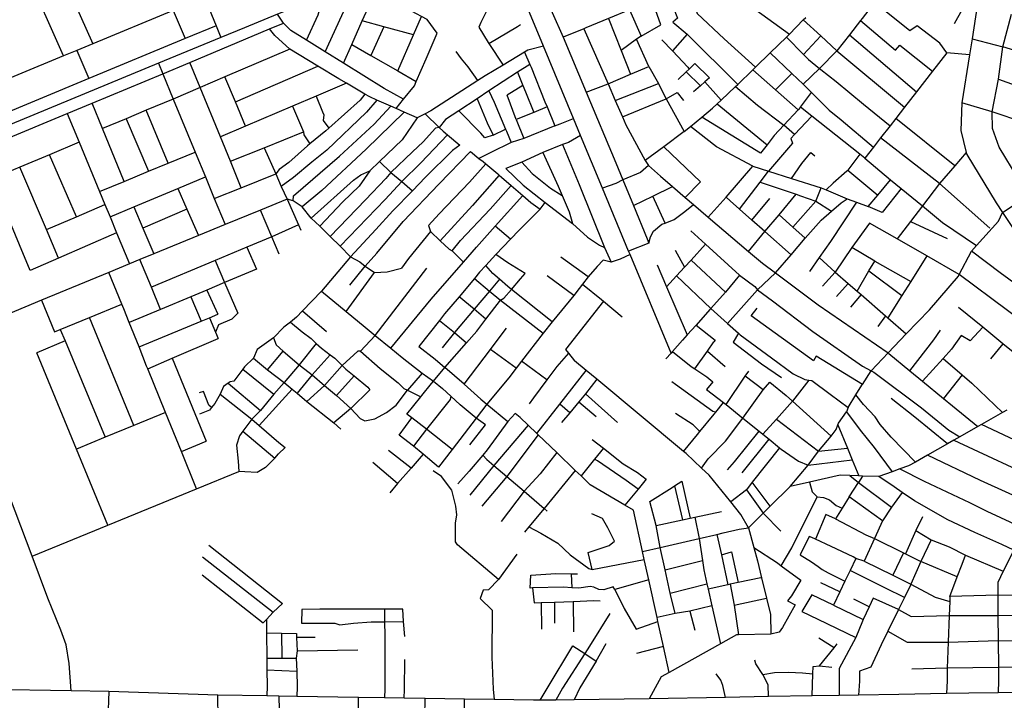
# Model space of a CAD drawing. Header units: millimetres. Extents: x 664923 to 767831, y 3118803 to 3207600.
# Tile 25 of 256: x 695525 to 697222, y 3149460 to 3150632. Entities that reach past the tile are written whole.
import ezdxf

# ---------------------------------------------------------------- set-up
doc = ezdxf.new("R2010")
doc.units = ezdxf.units.MM
doc.layers.add('roads_2', color=2, linetype='Continuous')
doc.layers.add('roads_3', color=3, linetype='Continuous')

msp = doc.modelspace()

# ---------------------------------------------------------------- linework, layer by layer
at = {"layer": 'roads_2'}
for points in [[(697469.85, 3151284.67), (697426.39, 3151265.7), (697353.15, 3151233.74), (697114.52, 3151129.63), (697072.54, 3151111.33), (696963.34, 3151062.6), (696903.88, 3151036.06), (696745.79, 3150965.51), (696629.23, 3150914.83), (696440.11, 3150832.6), (696344.16, 3150788.98), (696294.3, 3150766.31), (696233.77, 3150748.24), (696221.55, 3150744.6), (696181.43, 3150728.25), (696147.65, 3150714.48), (696081.95, 3150687.7), (696048.23, 3150673.96), (695969.37, 3150641.82), (695912.3, 3150618.57), (695871.36, 3150601.65), (695763.92, 3150557.25), (695484.8, 3150441.91)], [(696647.53, 3150057.76), (696576.75, 3150227.86), (696574.38, 3150233.55), (696529.31, 3150341.88), (696491.5, 3150432.76), (696479.4, 3150461.86), (696427.79, 3150586.7), (696375.01, 3150714.36), (696361.09, 3150748.05), (696344.16, 3150788.98)], [(697296.2, 3149474.45), (697211.37, 3149473.09), (697160.7, 3149472.27), (697122.2, 3149471.6), (697040.21, 3149470.19), (696970.87, 3149468.98), (696937.14, 3149468.4), (696890.54, 3149467.59), (696815.74, 3149466.3), (696741.2, 3149465.02), (696609.53, 3149462.74), (696480.46, 3149460.66), (696448.97, 3149460.16), (696437.16, 3149459.97), (696421.65, 3149460), (696410.33, 3149460.02), (696342.42, 3149461.14), (696291.59, 3149461.98), (696223.67, 3149463.11), (696187.55, 3149463.7), (696153.53, 3149464.26), (696108.88, 3149464.99), (696002.73, 3149466.75), (695971.32, 3149467.27), (695951.06, 3149467.61), (695866.58, 3149469), (695678.16, 3149475.22), (695613.76, 3149476.09), (695326.92, 3149480.76)]]:
    msp.add_lwpolyline(points, dxfattribs=at)
at = {"layer": 'roads_3'}
for points in [[(695720.59, 3151247.72), (695694.66, 3151193.92), (695683.12, 3151165.09), (695671.76, 3151125.98), (695669.12, 3151099.81), (695679.91, 3151073.46), (695710.97, 3150997.68), (695733.44, 3150942.84), (695748.89, 3150905.13), (695767.32, 3150860.16), (695783.37, 3150820.99), (695794.36, 3150794.16), (695805.9, 3150765.3), (695820.01, 3150730.03), (695828.43, 3150708.97), (695855.48, 3150641.33), (695863.25, 3150621.91), (695871.36, 3150601.65)], [(696694.4, 3150762.41), (696701.46, 3150745.66), (696715.99, 3150711.23), (696675.38, 3150691.2), (696662.42, 3150684.82), (696642.28, 3150676.52), (696615.17, 3150665.36), (696575.94, 3150649.19), (696539.68, 3150634.25), (696500.44, 3150618.09), (696497.39, 3150616.82), (696461.54, 3150602)], [(697246.09, 3150755.18), (697191.23, 3150767.64), (697183.09, 3150710.51), (697176.18, 3150662), (697175.25, 3150656.1), (697166.25, 3150599.3), (697161.88, 3150571.77), (697148.81, 3150489.24), (697147.09, 3150441.54), (697156.17, 3150403.51), (697157.03, 3150399.88), (697208.03, 3150317.1), (697219.03, 3150300.42), (697307.11, 3150167.03)], [(695585.94, 3150737.92), (695629.2, 3150639.68), (695650.77, 3150590.69)], [(695749.09, 3150743.15), (695768.36, 3150697.6), (695789.37, 3150647.89), (695809.75, 3150599.69)], [(696310.95, 3150722.46), (696324.7, 3150692.79), (696337.02, 3150664.17), (696330.81, 3150649.14), (696319.53, 3150627.27), (696315.94, 3150619.58), (696332.24, 3150592.99), (696333.46, 3150591.15), (696357.88, 3150554.11)], [(696405.86, 3150728.03), (696425.68, 3150682.99), (696442.53, 3150644.68), (696461.54, 3150602)], [(695600.15, 3150569.81), (695535.1, 3150716.52)], [(696715.99, 3150711.23), (696739.49, 3150688.77), (696851.64, 3150607.23)], [(697122.9, 3150575.31), (697110.76, 3150591.98), (697071.7, 3150622.03), (697059.11, 3150613.37), (696998.23, 3150661.82), (696963.73, 3150689.28), (696944.39, 3150703.74)], [(696675.38, 3150691.2), (696692.31, 3150643.09), (696739.14, 3150599.11), (696793.13, 3150550.36)], [(696019.12, 3150597.24), (696039.47, 3150640.53), (696048.23, 3150673.96)], [(696051.54, 3150577.09), (696099.25, 3150681.52)], [(696082.72, 3150557.71), (696097.02, 3150589.64), (696115.32, 3150630.54), (696132.77, 3150669.53)], [(696642.28, 3150676.52), (696658.37, 3150635.22), (696650.3, 3150628.3), (696675.47, 3150607.28), (696762.35, 3150520.98)], [(696575.94, 3150649.19), (696595.72, 3150604.11), (696630.12, 3150623.29), (696615.17, 3150665.36)], [(696998.23, 3150661.82), (696976.92, 3150634.54), (696974.16, 3150631), (696954.96, 3150606.42), (696933.4, 3150578.82), (696905.53, 3150604.34), (696875.39, 3150631.94)], [(697175.25, 3150656.1), (697149.46, 3150649.95), (697135.61, 3150625.17)], [(695789.37, 3150647.89), (695650.77, 3150590.69), (695623.3, 3150579.36), (695600.15, 3150569.81), (695455.86, 3150510.28)], [(696186.07, 3150495.45), (696153.3, 3150513.84), (696082.72, 3150557.71), (696051.54, 3150577.09), (696019.12, 3150597.24), (695992.34, 3150613.89), (695979.22, 3150626.52), (695969.37, 3150641.82)], [(696173.84, 3150479.2), (696186.07, 3150495.45), (696205.05, 3150518.67), (696208.27, 3150526.05), (696225.19, 3150565), (696244.48, 3150609.26), (696227, 3150632.84), (696217.41, 3150637.86), (696200.12, 3150646.89)], [(696176.41, 3150544.26), (696203.48, 3150606.06), (696217.41, 3150637.86)], [(696539.68, 3150634.25), (696561.44, 3150579.2), (696577.59, 3150538.35)], [(696670.34, 3150439.55), (696681.02, 3150448.36), (696700.4, 3150464.31), (696719.05, 3150479.66), (696727.14, 3150487.39), (696733.61, 3150493.57), (696758.56, 3150517.36), (696762.35, 3150520.98), (696788.45, 3150545.88), (696793.13, 3150550.36), (696818.5, 3150575.02), (696846.53, 3150602.27), (696851.64, 3150607.23), (696875.39, 3150631.94), (696879.65, 3150636.38)], [(697296.4, 3150561.97), (697219.5, 3150585.77), (697234.52, 3150642.07)], [(694911.41, 3150184), (695037.77, 3150236.04), (695099.9, 3150261.61), (695312.49, 3150349.16), (695366.24, 3150371.29), (695492.21, 3150423.38), (695606.68, 3150470.72), (695649.46, 3150488.41), (695771.52, 3150538.88), (695818.19, 3150558.57), (695955.44, 3150616.48), (695979.22, 3150626.52)], [(695863.25, 3150621.91), (695809.75, 3150599.69), (695644.06, 3150530.9), (695476.57, 3150461.36)], [(696203.48, 3150606.06), (696152.22, 3150620.29), (696115.32, 3150630.54)], [(696152.22, 3150620.29), (696130.31, 3150570.61)], [(696333.46, 3150591.15), (696382.55, 3150620.85), (696388.22, 3150624.22)], [(696974.16, 3150631), (697034.3, 3150579.72), (697042.06, 3150588.26), (697098.37, 3150543.8)], [(696210.13, 3150463.12), (696187.4, 3150473.19), (696173.84, 3150479.2), (696164.39, 3150483.38), (696140.56, 3150493.93), (696128.53, 3150499.26), (696119.91, 3150504.28), (696087.96, 3150522.88), (696074.92, 3150530.47), (696038.44, 3150552.55), (695990.36, 3150581.68), (695964.58, 3150604.86), (695955.44, 3150616.48)], [(696461.54, 3150602), (696501.06, 3150507.7), (696552.28, 3150385.56), (696564.32, 3150356.37), (696582.58, 3150312.08), (696606.29, 3150254.6), (696609.24, 3150247.29), (696574.38, 3150233.55)], [(696497.39, 3150616.82), (696538.85, 3150521.7), (696551.37, 3150492.98), (696563.63, 3150464.85), (696569.66, 3150451), (696603.15, 3150389.7), (696608.47, 3150381.1), (696629.23, 3150362.72), (696649.75, 3150345.11), (696671.86, 3150326.13), (696685.95, 3150314.02), (696711.7, 3150292.15), (696781.11, 3150233.15), (696804.92, 3150212.91), (696827.29, 3150196.47), (696901.03, 3150141.27), (697021.69, 3150058.45), (697022.98, 3150057.56), (697059.26, 3150027.71), (697081.13, 3150009.71), (697117.16, 3149980.05), (697132.5, 3149967.41), (697176.5, 3149931.51)], [(696595.72, 3150604.11), (696588.1, 3150598.56), (696561.44, 3150579.2)], [(696675.47, 3150607.28), (696650.03, 3150578.91), (696631.45, 3150597.86)], [(696846.53, 3150602.27), (696875.92, 3150572.51), (696884.34, 3150563.97), (696903.58, 3150548.36), (696905.9, 3150546.49), (696932.19, 3150526.07), (696979.13, 3150486.95), (697025.01, 3150449.6)], [(696905.53, 3150604.34), (696875.92, 3150572.51)], [(696954.96, 3150606.42), (697070.41, 3150507.9)], [(696427.79, 3150586.7), (696400.73, 3150579.68), (696394.93, 3150576.21), (696357.88, 3150554.11), (696327.12, 3150535.76), (696314.38, 3150527.57), (696233.5, 3150475.55), (696223.71, 3150470.34), (696210.13, 3150463.12), (696183.8, 3150425.43), (696144.86, 3150388.19), (696128.21, 3150372.26), (696109.69, 3150345.83), (696081.77, 3150318.52), (696041.84, 3150276.74), (696027.24, 3150290.43), (696011.85, 3150310.04), (695995.91, 3150320.59), (695985.6, 3150323.15)], [(696097.02, 3150589.64), (696130.31, 3150570.61), (696176.41, 3150544.26), (696208.27, 3150526.05)], [(696609.27, 3150551.94), (696588.1, 3150598.56)], [(697166.25, 3150599.3), (697219.5, 3150585.77)], [(697212.03, 3150529.61), (697219.5, 3150585.77)], [(695623.3, 3150579.36), (695644.06, 3150530.9)], [(695990.36, 3150581.68), (695878.63, 3150533.84), (695835.8, 3150515.5), (695789.41, 3150495.64), (695742.92, 3150476.25), (695708.23, 3150461.79), (695667.39, 3150444.76)], [(696314.38, 3150527.57), (696297.85, 3150551.34), (696286.07, 3150564.74), (696276.92, 3150577.65)], [(696394.93, 3150576.21), (696403.98, 3150555.38), (696406.18, 3150550.31), (696430.21, 3150490.83), (696433.71, 3150482.37), (696447.24, 3150449.73), (696456.63, 3150453.08), (696479.4, 3150461.86)], [(696650.03, 3150578.91), (696676.14, 3150550.31), (696678.66, 3150547.37)], [(697161.88, 3150571.77), (697122.9, 3150575.31), (697098.37, 3150543.8), (697070.41, 3150507.9), (697050.01, 3150481.7), (697034.93, 3150462.34), (697025.01, 3150449.6), (697008.69, 3150428.63), (696996.19, 3150412.58), (696981.39, 3150393.59), (696972.66, 3150400.54), (696890.15, 3150466.23), (696870.78, 3150481.66), (696866.74, 3150477.31), (696841.86, 3150450.5), (696825.5, 3150432.88), (696813.04, 3150417.02), (696801.74, 3150402.63), (696700.4, 3150464.31)], [(696818.5, 3150575.02), (696855.67, 3150539.9), (696875.37, 3150521.29), (696903.58, 3150548.36), (696933.4, 3150578.82), (697050.01, 3150481.7)], [(695763.92, 3150557.25), (695771.52, 3150538.88), (695789.41, 3150495.64), (695827.18, 3150404.31), (695844.86, 3150361.59), (695860.25, 3150324.36), (695878.78, 3150279.57)], [(695906.77, 3150343), (695888.1, 3150388.39), (695870.76, 3150430.55), (695835.8, 3150515.5), (695818.19, 3150558.57)], [(695896.55, 3150490.94), (696038.44, 3150552.55)], [(696403.98, 3150555.38), (696382.87, 3150541.9), (696333.37, 3150509.53), (696313.03, 3150496.13), (696281.92, 3150475.49), (696258.9, 3150460.23), (696248.03, 3150446.58), (696241.56, 3150445.62), (696220.5, 3150421.99), (696201.87, 3150404.61), (696164.63, 3150369.13), (696155.87, 3150359.06), (696121.1, 3150322.06), (696060.1, 3150259.11), (696041.84, 3150276.74)], [(696501.06, 3150507.7), (696538.85, 3150521.7), (696577.59, 3150538.35), (696609.27, 3150551.94), (696625.71, 3150522.54), (696626.71, 3150520.77), (696639.13, 3150495.74), (696670.34, 3150439.55), (696634.95, 3150413.3), (696603.15, 3150389.7)], [(696659.94, 3150529.16), (696673.83, 3150542.67), (696678.66, 3150547.37), (696688.22, 3150556.68), (696713.7, 3150532.16), (696705.94, 3150525.44), (696698.15, 3150518.69), (696685.95, 3150508.11)], [(695914.08, 3150448.96), (695896.55, 3150490.94), (695878.63, 3150533.84)], [(696382.87, 3150541.9), (696392.17, 3150519.2), (696396.69, 3150508.13), (696411.13, 3150472.58)], [(696673.83, 3150542.67), (696698.15, 3150518.69)], [(696788.45, 3150545.88), (696827.51, 3150511.67), (696866.74, 3150477.31)], [(696855.67, 3150539.9), (696827.51, 3150511.67)], [(696087.96, 3150522.88), (696035.93, 3150500.76), (695994.74, 3150483.26), (695914.08, 3150448.96), (695870.76, 3150430.55)], [(696392.17, 3150519.2), (696364.77, 3150502.37)], [(696551.37, 3150492.98), (696625.71, 3150522.54)], [(696705.94, 3150525.44), (696733.61, 3150493.57)], [(696758.56, 3150517.36), (696796.51, 3150484.93), (696841.86, 3150450.5)], [(696875.37, 3150521.29), (696889.71, 3150506.81), (696919.82, 3150476.37), (696940.55, 3150459.65), (696996.19, 3150412.58)], [(697255.32, 3150455.06), (697201.21, 3150473.39), (697212.03, 3150529.61), (697289.85, 3150501.64)], [(696119.91, 3150504.28), (696111.56, 3150493.62), (696057.57, 3150445.41), (696052.5, 3150440.88), (696025.11, 3150418.76), (696020.72, 3150415.22), (695988.51, 3150386.1), (695971.86, 3150374.36), (695966.1, 3150366.79)], [(696035.93, 3150500.76), (696046.91, 3150473.58), (696049.27, 3150468.22), (696047.86, 3150458.61), (696057.57, 3150445.41)], [(696333.37, 3150509.53), (696342.78, 3150490.3), (696362.34, 3150443.51), (696363.76, 3150440.11), (696372.07, 3150420.68)], [(696380.5, 3150460.64), (696364.77, 3150502.37)], [(696563.63, 3150464.85), (696639.13, 3150495.74), (696658.18, 3150506.94), (696669.05, 3150493.01)], [(696870.78, 3150481.66), (696889.71, 3150506.81)], [(695704.7, 3150353.87), (695667.39, 3150444.76), (695649.46, 3150488.41)], [(696140.56, 3150493.93), (696122.66, 3150473.02), (696054.39, 3150407.31), (696028.22, 3150386.92), (695996.97, 3150360.52), (695975.73, 3150345.23)], [(695994.74, 3150483.26), (696013.98, 3150438.93)], [(695995.91, 3150320.59), (695997, 3150328.74), (696076.11, 3150397.33), (696135.63, 3150452.53), (696164.39, 3150483.38)], [(696313.03, 3150496.13), (696330.76, 3150454.95), (696340.93, 3150433.16), (696326.81, 3150428.75), (696319.85, 3150437), (696281.92, 3150475.49)], [(696433.71, 3150482.37), (696411.13, 3150472.58), (696380.5, 3150460.64), (696393.75, 3150427.69)], [(696727.14, 3150487.39), (696813.04, 3150417.02)], [(697267.47, 3150332.3), (697246, 3150358.71), (697213.16, 3150412.54), (697201.68, 3150444.96), (697201.21, 3150473.39), (697148.81, 3150489.24)], [(695606.68, 3150470.72), (695627.24, 3150421.16), (695662.41, 3150336.45), (695671.77, 3150313.88), (695680.59, 3150292.66), (695691.91, 3150265.38), (695714.2, 3150211.68)], [(695780.97, 3150385.28), (695742.92, 3150476.25)], [(696187.4, 3150473.19), (696121.99, 3150409.04), (696045.64, 3150338.03), (696011.85, 3150310.04)], [(696223.71, 3150470.34), (696248.03, 3150446.58), (696254.63, 3150440.15), (696262.32, 3150433.77), (696283.51, 3150416.23), (696270.73, 3150406.94), (696223.98, 3150361.05), (696202.08, 3150337.51), (696168.22, 3150302.95), (696138.53, 3150271.15), (696094.97, 3150224.1), (696077.21, 3150242.32)], [(696890.15, 3150466.23), (696860.29, 3150434.59), (696853.69, 3150427.59), (696856.81, 3150419.78), (696815.35, 3150371.37)], [(695708.23, 3150461.79), (695746.75, 3150371.19)], [(696447.24, 3150449.73), (696393.75, 3150427.69), (696372.07, 3150420.68), (696336.68, 3150403.57), (696316.23, 3150393.46)], [(696788.72, 3150379.8), (696725.78, 3150413.5), (696681.02, 3150448.36)], [(696860.29, 3150434.59), (696841.86, 3150450.5)], [(697136.46, 3150380.73), (697034.93, 3150462.34)], [(695888.1, 3150388.39), (695946.06, 3150411.66), (696013.98, 3150438.93)], [(696013.98, 3150438.93), (696014.56, 3150433.92), (696025.11, 3150418.76)], [(696262.32, 3150433.77), (696216.08, 3150385.92), (696183.26, 3150353.68), (696154.7, 3150322.89), (696077.21, 3150242.32), (696060.1, 3150259.11)], [(696340.93, 3150433.16), (696362.34, 3150443.51)], [(696491.5, 3150432.76), (696470.99, 3150420.56), (696460.66, 3150417.17), (696426.71, 3150403.55), (696390.32, 3150387.17), (696362.52, 3150375.86), (696392.74, 3150347.17), (696430.57, 3150317.4)], [(695627.24, 3150421.16), (695576.07, 3150399.74), (695525.28, 3150378.48), (695514.26, 3150373.86), (695476.67, 3150358.13), (695433.88, 3150340.21), (695387.6, 3150320.83)], [(696460.66, 3150417.17), (696489.34, 3150348.27), (696532.86, 3150239.72)], [(696671.86, 3150326.13), (696698.43, 3150353.09), (696634.95, 3150413.3)], [(697197.02, 3150273.28), (697110.08, 3150350.24), (697008.69, 3150428.63)], [(695622.49, 3150293), (695576.07, 3150399.74)], [(695662.41, 3150336.45), (695704.7, 3150353.87), (695746.75, 3150371.19), (695780.97, 3150385.28), (695827.18, 3150404.31)], [(695946.06, 3150411.66), (695966.1, 3150366.79), (695975.73, 3150345.23), (695985.6, 3150323.15), (696005.37, 3150278.9), (696009.51, 3150269.62)], [(696094.05, 3150175.29), (696120.51, 3150208.01), (696140.21, 3150230.03), (696185.87, 3150284.75), (696247.47, 3150348.87), (696301.72, 3150405.36), (696316.23, 3150393.46), (696323.61, 3150388.31), (696328.5, 3150384.08), (696348.75, 3150366.55), (696351.25, 3150364.41), (696371.8, 3150346.72), (696391.74, 3150329.57), (696405.79, 3150317.49), (696421.84, 3150306.17), (696430.57, 3150317.4), (696477.74, 3150281.22), (696503.65, 3150257.76), (696524.21, 3150244.11), (696532.86, 3150239.72), (696544.39, 3150214.94)], [(696426.71, 3150403.55), (696453.12, 3150345.75), (696460.06, 3150329.59), (696472.07, 3150301.63), (696477.74, 3150281.22)], [(696855.06, 3150358.77), (696872.7, 3150384.63), (696888.4, 3150403.31), (696895.43, 3150398.05)], [(696972.66, 3150400.54), (696952.07, 3150373.34), (696950.68, 3150371.5), (696926.73, 3150350.77), (696915.06, 3150339.11)], [(697156.17, 3150403.51), (697136.46, 3150380.73), (697110.08, 3150350.24), (697080.8, 3150311.52), (697059.94, 3150284.51), (697036.97, 3150254.75)], [(695613.76, 3149476.09), (695610.07, 3149523.15), (695604.74, 3149555.58), (695595.79, 3149580.71), (695573.5, 3149636.15), (695546.07, 3149708.37), (695487.27, 3149863.22), (695499.83, 3150046.82), (695475.46, 3150113.21), (695447.42, 3150179.47), (695428.82, 3150223.42), (695425.82, 3150230.49), (695387.6, 3150320.83), (695366.24, 3150371.29), (695358.45, 3150389.71)], [(696144.86, 3150388.19), (696164.63, 3150369.13), (696183.26, 3150353.68), (696202.08, 3150337.51)], [(696328.5, 3150384.08), (696299.87, 3150352.31), (696248.05, 3150298.13), (696229.3, 3150277.95), (696233.15, 3150267.39), (696194.87, 3150220.92), (696183.05, 3150204.52)], [(696390.32, 3150387.17), (696407.92, 3150367.12), (696439.86, 3150342.05), (696460.06, 3150329.59)], [(696608.47, 3150381.1), (696594.73, 3150368.88), (696564.32, 3150356.37), (696552.46, 3150350.39), (696529.31, 3150341.88)], [(696711.7, 3150292.15), (696742.25, 3150326.91), (696788.72, 3150379.8), (696815.35, 3150371.37), (696855.06, 3150358.77), (696906.51, 3150342.47), (696909.09, 3150341.65), (696915.06, 3150339.11), (696951.13, 3150323.76)], [(696981.39, 3150393.59), (697025.71, 3150356.33)], [(695591.79, 3150221.68), (695570.82, 3150271.11), (695525.28, 3150378.48)], [(695860.25, 3150324.36), (695906.77, 3150343), (695966.1, 3150366.79)], [(696027.24, 3150290.43), (696100.09, 3150355.69), (696113.07, 3150365.03), (696128.21, 3150372.26)], [(696351.25, 3150364.41), (696305.05, 3150312.54), (696249.81, 3150251.47)], [(696765.23, 3150306.23), (696800.83, 3150352.49), (696815.35, 3150371.37)], [(696952.07, 3150373.34), (697003.7, 3150330.08)], [(695542.92, 3150200.36), (695524.31, 3150244.65), (695476.67, 3150358.13)], [(695680.59, 3150292.66), (695721.77, 3150309.94), (695797.4, 3150341.68), (695844.86, 3150361.59)], [(696233.15, 3150267.39), (696249.81, 3150251.47), (696265.05, 3150236.91), (696270.38, 3150234.05), (696284.79, 3150252.07), (696335.92, 3150305.72), (696371.8, 3150346.72)], [(696744.72, 3150109.2), (696796.68, 3150166.91), (696827.29, 3150196.47), (696854.34, 3150227.54), (696878.93, 3150255.77), (696906.25, 3150287.16), (696923.86, 3150302.32), (696940.67, 3150316.76), (696951.13, 3150323.76), (696967.4, 3150317.91), (696987.47, 3150310.71), (697003.7, 3150330.08), (697025.71, 3150356.33), (697044.09, 3150341.37), (697080.8, 3150311.52), (697115.57, 3150283.22), (697173.95, 3150243.14)], [(696800.83, 3150352.49), (696863.13, 3150331.57), (696870.58, 3150329.07), (696897.19, 3150319.48), (696923.86, 3150302.32)], [(695797.4, 3150341.68), (695812.98, 3150305.94), (695832.76, 3150260.59)], [(696164.48, 3150066.49), (696234.18, 3150151.22), (696289.61, 3150214.49), (696312.2, 3150240.75), (696344.49, 3150276.8), (696391.74, 3150329.57)], [(696582.58, 3150312.08), (696616.23, 3150328.63), (696649.75, 3150345.11)], [(696637.19, 3150282.13), (696616.23, 3150328.63)], [(696781.11, 3150233.15), (696809.28, 3150267.34), (696833.56, 3150296.3), (696863.13, 3150331.57)], [(696857.68, 3150274.75), (696897.19, 3150319.48), (696906.51, 3150342.47)], [(697044.09, 3150341.37), (697011.51, 3150300.32), (696987.47, 3150310.71)], [(697219.03, 3150300.42), (697267.47, 3150332.3)], [(695985.6, 3150323.15), (695939.94, 3150304.52), (695878.78, 3150279.57), (695832.76, 3150260.59), (695755.97, 3150228.92), (695732.08, 3150219.07), (695714.2, 3150211.68), (695678.29, 3150196.88), (695562.39, 3150149.07), (695475.46, 3150113.21)], [(695570.82, 3150271.11), (695622.49, 3150293), (695671.77, 3150313.88)], [(696609.24, 3150247.29), (696612.24, 3150258.47), (696616.98, 3150268.32), (696631.52, 3150279.96), (696637.19, 3150282.13), (696652.92, 3150288.18), (696670.97, 3150302.05), (696685.95, 3150314.02)], [(696854.34, 3150227.54), (696809.28, 3150267.34), (696786.96, 3150287.06), (696765.23, 3150306.23), (696749.35, 3150320.26), (696742.25, 3150326.91)], [(696786.96, 3150287.06), (696818.02, 3150324.12)], [(696967.4, 3150317.91), (696922.14, 3150250), (696902.93, 3150222.67)], [(695721.77, 3150309.94), (695737.17, 3150273.45), (695755.97, 3150228.92)], [(695812.98, 3150305.94), (695737.17, 3150273.45)], [(695971.91, 3150228.19), (695959.37, 3150258.11), (695939.94, 3150304.52)], [(696421.84, 3150306.17), (696385.87, 3150269.93), (696370.53, 3150254.35), (696344.49, 3150276.8)], [(696878.93, 3150255.77), (696857.68, 3150274.75), (696833.56, 3150296.3)], [(696952.66, 3149964.42), (696966.19, 3149986.36), (696976.32, 3150002.76), (696977.28, 3150004.22), (696992.7, 3150027.43), (697021.69, 3150058.45), (697052.97, 3150091.03), (697092.93, 3150132.63), (697142.96, 3150190.44), (697144.38, 3150193.2), (697165.15, 3150233.41), (697173.95, 3150243.14), (697212.01, 3150285.2), (697219.03, 3150300.42)], [(696005.37, 3150278.9), (695959.37, 3150258.11), (695916.48, 3150240.26), (695861.8, 3150217.51), (695751.73, 3150171.7)], [(697286.67, 3150111.58), (697268.81, 3150100.64), (697227.38, 3150131.47), (697144.38, 3150193.2), (697088.34, 3150225.31), (697036.97, 3150254.75), (696989.28, 3150282.08), (696959.16, 3150240.06), (696930.42, 3150197.53), (696902.93, 3150222.67)], [(697059.94, 3150284.51), (697123.54, 3150255.35)], [(695691.91, 3150265.38), (695591.79, 3150221.68), (695542.92, 3150200.36)], [(696681.52, 3150268.63), (696706.76, 3150245.71), (696765.43, 3150192.44), (696791.67, 3150172.53), (696796.68, 3150166.91), (696822.36, 3150148.07), (696891.7, 3150095.52), (696977.25, 3150035.63), (696992.7, 3150027.43), (696997.07, 3150025.1), (697079.1, 3149963.53), (697126.11, 3149925.25), (697145.29, 3149913.85)], [(696370.53, 3150254.35), (696345.6, 3150227.63), (696328.29, 3150209.07), (696317.37, 3150197.38), (696308.52, 3150186.79), (696282.02, 3150155.08), (696257.26, 3150125.45), (696248.35, 3150114.19), (696212.66, 3150069.12), (696240.87, 3150047.46), (696257.73, 3150032.97)], [(696639.69, 3150172.06), (696656.98, 3150191.04), (696670.91, 3150206.34), (696681.88, 3150218.39), (696706.76, 3150245.71)], [(695916.48, 3150240.26), (695932.84, 3150202.78)], [(696257.73, 3150032.97), (696294.92, 3150075.67), (696312.5, 3150095.84), (696328.3, 3150116.39), (696353.42, 3150149.04), (696359.48, 3150152.89), (696372.42, 3150167.87), (696388.16, 3150186.02), (696395.99, 3150194.9), (696366.2, 3150213.75), (696345.6, 3150227.63)], [(696270.38, 3150234.05), (696289.61, 3150214.49)], [(696576.75, 3150227.86), (696559.67, 3150219.75), (696544.39, 3150214.94), (696530.24, 3150218.07), (696519.92, 3150207.09), (696504.79, 3150189.65), (696494.88, 3150176.57), (696489.38, 3150169.29), (696479.67, 3150157.36), (696442.68, 3150111.83), (696427.07, 3150092.63), (696389.99, 3150044.25), (696380.61, 3150032.03), (696367.93, 3150015.49), (696329.8, 3149969.9), (696366.38, 3149940.18), (696330.42, 3149891.14), (696322.86, 3149882.19), (696299.67, 3149854.73), (696280.26, 3149832.61)], [(696654.34, 3150235.46), (696670.91, 3150206.34)], [(696968.03, 3150164.85), (696988.61, 3150199.85), (696998.48, 3150216.67), (696959.16, 3150240.06)], [(697307.11, 3150167.03), (697282.47, 3150146.62), (697253.24, 3150168.07), (697214.72, 3150196.34), (697165.15, 3150233.41)], [(695767.68, 3150133.25), (695751.73, 3150171.7), (695732.08, 3150219.07)], [(695861.8, 3150217.51), (695877.67, 3150179.54), (695900.55, 3150126.73), (695890.48, 3150116.28), (695867.69, 3150106.49), (695862.47, 3150094.2)], [(696094.97, 3150224.1), (696044.8, 3150164.48), (696087.56, 3150129.56), (696120.1, 3150102.99), (696137.67, 3150088.54), (696164.48, 3150066.49), (696184.03, 3150050.4), (696218.78, 3150023.68), (696193.47, 3149993.93)], [(696094.97, 3150224.1), (696111.31, 3150215.52), (696120.51, 3150208.01), (696136.14, 3150197.11), (696158.38, 3150197.83), (696183.05, 3150204.52)], [(696504.79, 3150189.65), (696483.72, 3150204.57), (696457.53, 3150223.23)], [(696623.32, 3150209.87), (696639.69, 3150172.06), (696675.51, 3150089.32)], [(696681.88, 3150218.39), (696741.38, 3150163.27)], [(696902.93, 3150222.67), (696886.05, 3150198.88)], [(696998.48, 3150216.67), (697060.72, 3150181.65)], [(697088.34, 3150225.31), (697060.72, 3150181.65), (697045.19, 3150157.07), (697021, 3150118.82)], [(695829.74, 3149824.08), (695803.48, 3149888.66), (695776.21, 3149955.69), (695745.49, 3150031.22), (695743.65, 3150035.75), (695730.48, 3150068.59), (695713.66, 3150110.51), (695704.11, 3150134.31), (695700.88, 3150142.16), (695678.29, 3150196.88)], [(695932.84, 3150202.78), (695877.67, 3150179.54), (695847.14, 3150166.7), (695819.67, 3150155.13), (695767.68, 3150133.25), (695713.66, 3150110.51)], [(696087.56, 3150129.56), (696136.14, 3150197.11)], [(696112.03, 3150061.09), (696137.67, 3150088.54), (696226.36, 3150204.32)], [(696442.68, 3150111.83), (696372.42, 3150167.87), (696366.4, 3150172.67), (696351.57, 3150185.56), (696340.51, 3150195.16), (696328.29, 3150209.07)], [(696908.38, 3150173.18), (696930.42, 3150197.53), (696952.66, 3150178.2), (696968.03, 3150164.85), (696974.93, 3150158.85), (697017.07, 3150122.22), (697021, 3150118.82), (697052.97, 3150091.03)], [(696988.61, 3150199.85), (697045.19, 3150157.07)], [(696351.57, 3150185.56), (696334.75, 3150164.75), (696308.15, 3150133.62), (696274.11, 3150093.8), (696253.2, 3150066.94)], [(696308.52, 3150186.79), (696334.75, 3150164.75), (696353.42, 3150149.04), (696427.07, 3150092.63)], [(696479.67, 3150157.36), (696433.71, 3150191.1)], [(696494.88, 3150176.57), (696527.59, 3150150.55), (696530.89, 3150147.78), (696563.48, 3150120.48)], [(696765.43, 3150192.44), (696741.38, 3150163.27), (696716.08, 3150134.64), (696714.61, 3150132.98), (696690.74, 3150106.32), (696675.51, 3150089.32), (696667.35, 3150080.59), (696650.06, 3150060.67), (696647.53, 3150057.76)], [(696656.98, 3150191.04), (696716.08, 3150134.64), (696744.72, 3150109.2), (696763.93, 3150092.15), (696766.74, 3150089.65), (696820.86, 3150050.12), (696858.13, 3150022.54), (696878.22, 3150012.29), (696884.79, 3150011.36), (696890.25, 3150010.59), (696921.73, 3149987.24), (696952.66, 3149964.42), (696950, 3149956.92), (696973.57, 3149925.16), (696997.67, 3149895.57), (697028.47, 3149853.51)], [(696952.66, 3150178.2), (696932.55, 3150155.51)], [(696044.8, 3150164.48), (696012.32, 3150130.61), (696002.11, 3150119.97), (695991.42, 3150111.52), (695980.11, 3150102.6), (695962.33, 3150084.31), (695934.17, 3150064.38), (695927.99, 3150049.24), (695912.38, 3150034.44), (695909.45, 3150030.51), (695893.97, 3150009.74), (695887.79, 3150008.65), (695884.1, 3150006.11), (695876.04, 3150000.57), (695870.31, 3149987.41), (695860.92, 3149970.99), (695855.33, 3149964.49), (695851.94, 3149959.51), (695834.96, 3149952.82)], [(695847.14, 3150166.7), (695866.42, 3150124.98)], [(696974.93, 3150158.85), (696956.91, 3150137.23)], [(695562.39, 3150149.07), (695584.87, 3150094.68)], [(695584.87, 3150094.68), (695594.74, 3150098.73), (695644.97, 3150119.28), (695700.88, 3150142.16)], [(695819.67, 3150155.13), (695837.65, 3150113.05)], [(696328.3, 3150116.39), (696308.15, 3150133.62), (696282.02, 3150155.08)], [(696530.89, 3150147.78), (696465.63, 3150064.13), (696470.64, 3150057.87), (696481.09, 3150044.8)], [(695730.48, 3150068.59), (695837.65, 3150113.05), (695851.84, 3150118.93), (695866.42, 3150124.98)], [(696012.32, 3150130.61), (696053.64, 3150095.45)], [(696977.28, 3150004.22), (696897.4, 3150053.01), (696893.09, 3150044.46), (696785.53, 3150122.47), (696795.92, 3150135.31)], [(697298.89, 3150010.98), (697252.51, 3150047.45), (697234.14, 3150061.89), (697219.5, 3150074.07), (697184.91, 3150102.84), (697142.75, 3150136.67)], [(695721.32, 3149933.16), (695644.97, 3150119.28)], [(695851.84, 3150118.93), (695862.47, 3150094.2), (695867.11, 3150083.39)], [(695991.42, 3150111.52), (696011.8, 3150094.5), (696027.09, 3150083.17), (696036.08, 3150074.78), (696044.97, 3150066.47), (696060.05, 3150055.16), (696067.79, 3150049.36), (696080.66, 3150036.65), (696086.94, 3150030.45), (696101.02, 3150018.89), (696124.61, 3149999.53), (696128.06, 3149994.95), (696095.5, 3149962.33), (696066.1, 3149937.73)], [(696248.35, 3150114.19), (696274.11, 3150093.8), (696294.92, 3150075.67)], [(697017.07, 3150122.22), (697004.12, 3150103.59)], [(695594.74, 3150098.73), (695602.89, 3150079.13), (695672.07, 3149912.95)], [(696290.87, 3150004.28), (696336.03, 3150064.01), (696344.5, 3150075.21), (696363.88, 3150101.16)], [(696690.74, 3150106.32), (696723.31, 3150080.18), (696721.24, 3150077.43)], [(696763.93, 3150092.15), (696754.57, 3150076.83), (696803.41, 3150039.46), (696837.74, 3150016.24)], [(697059.26, 3150027.71), (697100.31, 3150080.87), (697111.8, 3150097.64)], [(697184.91, 3150102.84), (697163.34, 3150078.95), (697147.36, 3150088.45), (697131.13, 3150064.57), (697116.74, 3150048.78), (697081.13, 3150009.71)], [(695602.89, 3150079.13), (695554.16, 3150058.54)], [(695745.49, 3150031.22), (695787.65, 3150049.3), (695867.11, 3150083.39)], [(695962.33, 3150084.31), (695966.59, 3150072.31), (695979.14, 3150061.54), (696006.63, 3150037.94), (696008.56, 3150036.29), (696029.14, 3150020.37), (696050, 3150001.98), (696070.85, 3149984.84), (696095.5, 3149962.33), (696111.64, 3149945.34), (696119.63, 3149941.29), (696136.91, 3149944.78), (696156.81, 3149955.46), (696173.93, 3149968.56), (696193.47, 3149993.93)], [(696036.08, 3150074.78), (696006.63, 3150037.94), (695980.46, 3150007.53)], [(696688.53, 3150030.86), (696710.12, 3150061.6), (696721.24, 3150077.43)], [(697219.5, 3150074.07), (697198.09, 3150048.28)], [(695676.83, 3149761.7), (695622.7, 3149892.69), (695554.16, 3150058.54)], [(695951.86, 3150029.22), (695979.14, 3150061.54)], [(696112.03, 3150061.09), (696107.36, 3150061.5), (696080.66, 3150036.65)], [(696112.03, 3150061.09), (696145.85, 3150031.51), (696176.91, 3150006.77), (696186.89, 3149997.17), (696193.47, 3149993.93), (696216.37, 3149982.66)], [(696380.61, 3150032.03), (696336.03, 3150064.01)], [(696470.64, 3150057.87), (696450.59, 3150034.81), (696433.42, 3150011.9), (696410.37, 3149981.15), (696402.86, 3149970.93)], [(696647.53, 3150057.76), (696638.67, 3150048.06)], [(696650.06, 3150060.67), (696682.28, 3150035.17), (696688.53, 3150030.86), (696709.19, 3150017.4), (696719.56, 3150008.36), (696708.59, 3149995.51), (696737.95, 3149972.94), (696742.77, 3149969.23), (696771.49, 3149946.24), (696799.49, 3149923.82), (696805.91, 3149918.67), (696816.37, 3149909.88), (696834.46, 3149894.65), (696837.21, 3149892.33), (696867.25, 3149871.92), (696883.67, 3149865.19)], [(696710.12, 3150061.6), (696741.04, 3150034.98)], [(695787.65, 3150049.3), (695846.27, 3149906.06)], [(695927.99, 3150049.24), (695951.86, 3150029.22), (695980.46, 3150007.53), (695994.58, 3149995.94), (696002.82, 3149989.17), (696019.9, 3149974.42), (696066.1, 3149937.73), (696078.17, 3149926.84)], [(696060.05, 3150055.16), (696029.14, 3150020.37), (696002.82, 3149989.17)], [(696433.42, 3150011.9), (696389.99, 3150044.25)], [(696598.39, 3149716.55), (696628.68, 3149723.45), (696695.8, 3149738.86), (696726.68, 3149745.77), (696737.52, 3149748.19), (696764.99, 3149754.8), (696781.03, 3149757.05), (696768.02, 3149780.26), (696750.72, 3149801.58), (696713.08, 3149847.92), (696700.17, 3149860.07), (696673.79, 3149884.91), (696669.09, 3149888.8), (696519.44, 3150012.98), (696501.21, 3150028.11), (696481.09, 3150044.8)], [(697556.62, 3150044.95), (697538.95, 3150005.1), (697520.76, 3149967.15), (697501.55, 3149925.97), (697482.92, 3149886.02), (697464.21, 3149847.93), (697446.06, 3149807.75), (697428.17, 3149768.91), (697409.19, 3149732.65), (697407.82, 3149730.04), (697391.27, 3149692.32), (697372.49, 3149657.27), (697309.69, 3149684.6), (697238.2, 3149718.73), (697217.57, 3149728.58), (697171.3, 3149748.8), (697124.56, 3149770.81), (697067.28, 3149803.5), (697046.1, 3149818.11), (697031.96, 3149827.86), (697005.73, 3149845.29)], [(697116.74, 3150048.78), (697149.15, 3150020.77), (697165.92, 3150006.27), (697219.05, 3149955.61)], [(695909.45, 3150030.51), (695962.58, 3149987.32), (695980.46, 3150007.53)], [(696050, 3150001.98), (696080.66, 3150036.65)], [(696200.85, 3149946.38), (696192.31, 3149953.11), (696216.37, 3149982.66), (696218.05, 3149984.73), (696234.88, 3150005.57), (696238.26, 3150009.63), (696257.73, 3150032.97)], [(696218.78, 3150023.68), (696238.26, 3150009.63), (696253.76, 3149996.81), (696268.18, 3149983.8), (696283.93, 3149969.09)], [(696290.87, 3150004.28), (696257.73, 3150032.97)], [(696416.42, 3149919.45), (696456.01, 3149970.19), (696501.21, 3150028.11)], [(696742.77, 3149969.23), (696775.46, 3150018.12), (696781.44, 3150027.06)], [(695884.1, 3150006.11), (695939.92, 3149959.41)], [(696070.85, 3149984.84), (696101.02, 3150018.89)], [(696519.44, 3150012.98), (696499.81, 3149988.04), (696488.74, 3149973.96), (696473.05, 3149955.19), (696458.86, 3149938.22)], [(696724.44, 3149956.01), (696719.76, 3149957.54), (696655.01, 3150003.85), (696649.02, 3150008.46)], [(696700.17, 3149860.07), (696711.57, 3149875.78), (696741.46, 3149906.6), (696771.49, 3149946.24), (696806.26, 3149994.64), (696775.46, 3150018.12)], [(696884.79, 3150011.36), (696856.76, 3149975.13), (696829.12, 3149944.43), (696805.91, 3149918.67)], [(696806.26, 3149994.64), (696817.76, 3150008.13), (696845.96, 3149985.26), (696856.76, 3149975.13), (696923.28, 3149915.1)], [(697149.15, 3150020.77), (697117.16, 3149980.05)], [(695855.33, 3149964.49), (695850.56, 3149968.6), (695841.75, 3149991.62), (695834.35, 3149989.77)], [(695937.3, 3149933.55), (695994.58, 3149995.94)], [(696019.9, 3149974.42), (696050, 3150001.98)], [(696290.87, 3150004.28), (696319.44, 3149978.83), (696329.8, 3149969.9), (696311.63, 3149946.11), (696270.37, 3149892.09), (696246.85, 3149861.39), (696220.26, 3149883.69), (696203.65, 3149897.63), (696179.05, 3149916.94), (696200.85, 3149946.38)], [(695870.31, 3149987.41), (695925.11, 3149944.19), (695937.3, 3149933.55), (695971.42, 3149903.79), (695982.27, 3149895.57), (695971.06, 3149884.75)], [(695962.58, 3149987.32), (695939.92, 3149959.41), (695925.11, 3149944.19), (695909.34, 3149923.36), (695964.59, 3149877.05), (695948.39, 3149860.93), (695934.35, 3149852.32), (695912.78, 3149853.72), (695902.65, 3149853.81)], [(696268.18, 3149983.8), (696266.84, 3149977.92), (696225.75, 3149926.94), (696203.65, 3149897.63)], [(696488.74, 3149973.96), (696518.64, 3149948.59)], [(696499.81, 3149988.04), (696554.98, 3149938.35)], [(696669.09, 3149888.8), (696693.01, 3149917.81), (696697.36, 3149923.08), (696721.81, 3149952.73), (696724.44, 3149956.01), (696737.95, 3149972.94)], [(697068.58, 3149870.43), (697027.1, 3149912.95), (697007.91, 3149935.25), (696999.29, 3149948.21), (696979.08, 3149969.56), (696966.19, 3149986.36)], [(697123.84, 3149901.71), (697067.53, 3149947.58), (697027.17, 3149980)], [(695776.21, 3149955.69), (695721.32, 3149933.16), (695672.07, 3149912.95), (695622.7, 3149892.69)], [(696300.67, 3149899.84), (696327.43, 3149934.27), (696311.63, 3149946.11), (696283.93, 3149969.09)], [(696473.05, 3149955.19), (696456.01, 3149970.19)], [(697226.42, 3149959.78), (697219.05, 3149955.61), (697182.38, 3149934.85), (697176.5, 3149931.51), (697145.29, 3149913.85), (697134.72, 3149907.87), (697123.84, 3149901.71), (697089.71, 3149882.39), (697068.58, 3149870.43), (697056.71, 3149863.72), (697042, 3149858.41), (697028.47, 3149853.51), (697005.73, 3149845.29), (696977.42, 3149846.25), (696971.01, 3149846.46), (696955.38, 3149846.99), (696939.27, 3149847.53), (696886.16, 3149835.82), (696852.98, 3149828.52), (696818.54, 3149794.31), (696806.31, 3149782.16), (696781.03, 3149757.05), (696790.09, 3149723.42), (696796.27, 3149700.43), (696803.44, 3149671.05), (696811.99, 3149636.02), (696818.84, 3149607.96), (696819.41, 3149573.67), (696763.82, 3149572.74), (696760.57, 3149572.69), (696732.71, 3149557.16), (696644.07, 3149507.76), (696630.61, 3149500.25), (696609.53, 3149462.74)], [(696852.98, 3149828.52), (696883.67, 3149865.19), (696901.7, 3149889.32), (696923.28, 3149915.1), (696932.26, 3149926.42), (696935.16, 3149934.3), (696936.17, 3149937.07), (696950, 3149956.92)], [(696270.37, 3149892.09), (696225.75, 3149926.94), (696200.85, 3149946.38)], [(696387.71, 3149947.06), (696378.92, 3149953.79), (696366.38, 3149940.18)], [(696644.07, 3149507.76), (696634.28, 3149552.52), (696624.84, 3149595.67), (696623.3, 3149602.66), (696609.1, 3149667.58), (696601.43, 3149702.64), (696598.39, 3149716.55), (696582.94, 3149787.2), (696567.86, 3149796.06), (696508.2, 3149831.12), (696492.35, 3149846.38), (696482.45, 3149855.89), (696450.36, 3149886.78), (696418.52, 3149917.42), (696416.42, 3149919.45), (696401.14, 3149934.13), (696387.71, 3149947.06)], [(696697.36, 3149923.08), (696685.73, 3149934.3), (696655.08, 3149954.11)], [(696829.12, 3149944.43), (696901.7, 3149889.32)], [(695909.34, 3149923.36), (695903.46, 3149915.73), (695898.65, 3149899.26), (695901.21, 3149871.77), (695902.65, 3149853.81)], [(696401.14, 3149934.13), (696342.18, 3149864.59)], [(696745.04, 3149857.03), (696756.67, 3149870.88), (696799.49, 3149923.82)], [(696935.16, 3149934.3), (696951.39, 3149894.54), (696959.77, 3149873.99), (696971.01, 3149846.46)], [(697548.03, 3149765.11), (697446.06, 3149807.75), (697382.65, 3149841.62), (697321.74, 3149870.07), (697311.74, 3149874.73), (697305.34, 3149877.73), (697287.98, 3149885.83), (697182.38, 3149934.85)], [(695803.48, 3149888.66), (695846.27, 3149906.06)], [(696418.52, 3149917.42), (696364.23, 3149845.63)], [(696511.69, 3149909.49), (696530.91, 3149894.33), (696564.94, 3149867.51), (696589.72, 3149852.58), (696604.63, 3149840.64), (696590.78, 3149823.84), (696567.86, 3149796.06)], [(696770.01, 3149851.97), (696816.37, 3149909.88)], [(697134.72, 3149907.87), (697292.87, 3149834.41), (697364.06, 3149800.25), (697428.17, 3149768.91), (697529.39, 3149725.58)], [(696199.45, 3149859.88), (696160.46, 3149890.43)], [(696530.91, 3149894.33), (696515.83, 3149875.58), (696492.35, 3149846.38)], [(696834.46, 3149894.65), (696787.33, 3149835.5), (696777.28, 3149822.49), (696750.72, 3149801.58)], [(696901.7, 3149889.32), (696951.39, 3149894.54)], [(695964.59, 3149877.05), (695971.06, 3149884.75)], [(696220.26, 3149883.69), (696199.45, 3149859.88), (696176.13, 3149833.19), (696162.54, 3149817.63)], [(696330.06, 3149874.99), (696322.86, 3149882.19)], [(696330.06, 3149874.99), (696342.18, 3149864.59), (696364.23, 3149845.63), (696394.11, 3149819.95), (696428.76, 3149790.18), (696434.14, 3149785.56)], [(696450.36, 3149886.78), (696421.66, 3149850.24), (696394.11, 3149819.95)], [(696590.78, 3149823.84), (696570.34, 3149838.63), (696520.73, 3149872.3), (696515.83, 3149875.58)], [(696883.67, 3149865.19), (696959.77, 3149873.99)], [(697510.3, 3149687.33), (697439.36, 3149719.11), (697409.19, 3149732.65), (697348.85, 3149763.93), (697311.8, 3149779.38), (697273.32, 3149796.91), (697180.71, 3149838.5), (697089.71, 3149882.39)], [(697311.74, 3149874.73), (697292.87, 3149834.41), (697273.32, 3149796.91), (697254.91, 3149756.44), (697238.2, 3149718.73), (697220.09, 3149682.23), (697210.55, 3149662.99), (697210.7, 3149640.99), (697210.96, 3149606.27), (697211.28, 3149562.78), (697211.61, 3149516.33), (697211.78, 3149493.9), (697211.37, 3149473.09)], [(695546.07, 3149708.37), (695676.83, 3149761.7), (695829.74, 3149824.08), (695902.65, 3149853.81)], [(696176.13, 3149833.19), (696133.48, 3149869.42)], [(696349.83, 3149668.04), (696279.48, 3149727.74), (696276.03, 3149732.88), (696276.11, 3149765.11), (696278.34, 3149779.58), (696276.56, 3149794.28), (696269.61, 3149822.11), (696251.94, 3149845.45), (696237.28, 3149855.33)], [(696342.18, 3149864.59), (696300.64, 3149813.47)], [(696482.45, 3149855.89), (696428.76, 3149790.18), (696402.45, 3149758.57), (696395.1, 3149749.74)], [(697042, 3149858.41), (697083.62, 3149837.42), (697161.97, 3149800.74), (697191.96, 3149785.51), (697254.91, 3149756.44), (697329.15, 3149724.01), (697391.27, 3149692.32), (697435.74, 3149675.09), (697490.54, 3149650.83)], [(696364.23, 3149845.63), (696321.52, 3149794.35)], [(696621.65, 3149760.85), (696610.89, 3149802.7), (696649.68, 3149826.79), (696653.35, 3149829.26), (696665.97, 3149837.69), (696680.71, 3149773.56)], [(696955.38, 3149846.99), (696970.74, 3149835.41), (697027.27, 3149792.78)], [(696977.42, 3149846.25), (696970.74, 3149835.41)], [(696394.11, 3149819.95), (696354.42, 3149767.8)], [(696653.35, 3149829.26), (696667.32, 3149770.67)], [(696777.28, 3149822.49), (696806.31, 3149782.16), (696836.45, 3149751.46)], [(696818.54, 3149794.31), (696787.33, 3149835.5)], [(696886.16, 3149835.82), (696890.61, 3149819.04), (696899.44, 3149810.46), (696910.25, 3149809.58), (696920.73, 3149805.53), (696932.28, 3149795.56), (696942.29, 3149790.68)], [(697011.85, 3149769.11), (696954.43, 3149810.67), (696970.74, 3149835.41)], [(696837.44, 3149691.83), (696855.58, 3149722.82), (696899.44, 3149810.46)], [(696954.43, 3149810.67), (696942.29, 3149790.68), (696931.18, 3149772.38), (696982.95, 3149745.05), (696997.89, 3149738.95), (697048.18, 3149714.18), (697051.63, 3149712.49), (697077.76, 3149699.2)], [(697046.1, 3149818.11), (697027.27, 3149792.78), (697011.85, 3149769.11), (696997.89, 3149738.95), (696980.23, 3149699.51), (697029.64, 3149675.54), (697061.07, 3149660.3), (697102.95, 3149637.87), (697127.82, 3149630.06)], [(696511.29, 3149685.06), (696504.6, 3149714.52), (696540.57, 3149726.71), (696550.1, 3149734.26), (696538.57, 3149756.99), (696529.14, 3149773.34), (696511.17, 3149781.18)], [(696654.71, 3149609.46), (696646.67, 3149642.24), (696646.23, 3149644.23), (696637.22, 3149684.91), (696628.68, 3149723.45), (696621.65, 3149760.85), (696667.32, 3149770.67), (696680.71, 3149773.56), (696688.41, 3149775.22), (696734.7, 3149785.17)], [(696688.41, 3149775.22), (696695.8, 3149738.86), (696701.51, 3149700.91), (696703.93, 3149684.84), (696709.44, 3149660.38), (696711.41, 3149651.68), (696717.87, 3149622.98), (696732.71, 3149557.16)], [(696931.18, 3149772.38), (696914.05, 3149780.25), (696896.38, 3149737.56)], [(697080.64, 3149776), (697069.69, 3149752.42), (697051.63, 3149712.49)], [(696402.45, 3149758.57), (696422.81, 3149748.01), (696452.18, 3149730.9), (696473.54, 3149710.35), (696505.64, 3149687.01), (696511.29, 3149685.06), (696601.43, 3149702.64)], [(697069.69, 3149752.42), (697095.67, 3149736.67), (697126.64, 3149724.21), (697155.23, 3149709.91), (697220.09, 3149682.23)], [(696726.68, 3149745.77), (696734.22, 3149710.42), (696745.22, 3149658.86)], [(696980.23, 3149699.51), (696965.84, 3149704.26), (696961.56, 3149707.03), (696923.27, 3149724.75), (696896.38, 3149737.56), (696890.22, 3149740.5), (696885.53, 3149742.35), (696869.85, 3149710.82), (696889.82, 3149698.27), (696901.33, 3149690.21), (696908.16, 3149685.53), (696918.1, 3149679.37), (696947.12, 3149665.06)], [(697095.67, 3149736.67), (697077.76, 3149699.2), (697061.07, 3149660.3), (697060.17, 3149658.2), (697049.85, 3149637.18), (697039.7, 3149616.52), (697021.16, 3149578.78), (697009.79, 3149555.61), (696991.88, 3149517.32), (696972.37, 3149509.94), (696972.12, 3149493.09), (696970.87, 3149468.98)], [(695850.82, 3149726.98), (695977.59, 3149626.58)], [(696790.09, 3149723.42), (696830.85, 3149696.71), (696837.44, 3149691.83), (696871.26, 3149666.83), (696855.15, 3149639.64), (696847.93, 3149631.53), (696861.64, 3149624.42), (696839.7, 3149585.64), (696833.8, 3149577.18), (696819.41, 3149573.67)], [(695839.76, 3149706.83), (695961.49, 3149611.52)], [(696381.81, 3149711.45), (696349.83, 3149668.04), (696332.79, 3149650.27), (696323.88, 3149649.86), (696318.67, 3149635.24), (696339.32, 3149615.14), (696338.69, 3149534.54), (696340.85, 3149478.89), (696342.42, 3149461.14)], [(696637.22, 3149684.91), (696701.51, 3149700.91)], [(696734.22, 3149710.42), (696751.91, 3149715.75), (696763.43, 3149662.74)], [(696965.84, 3149704.26), (696956.02, 3149683.71), (696947.12, 3149665.06), (696938.2, 3149646.57), (696927.47, 3149623.9), (696890.32, 3149641.89), (696872.69, 3149612.81), (696900.68, 3149599.85), (696966.01, 3149568.32)], [(697048.18, 3149714.18), (697029.64, 3149675.54)], [(697128.12, 3149638.81), (697140.44, 3149672.63), (697149.27, 3149694.24), (697155.23, 3149709.91)], [(697049.85, 3149637.18), (697017.09, 3149653.37), (696987.33, 3149667.83), (696956.02, 3149683.71)], [(697140.44, 3149672.63), (697077.76, 3149699.2)], [(695839.53, 3149676.02), (695944.7, 3149593.25)], [(696550.59, 3149650.72), (696547.46, 3149655.47), (696531.68, 3149650.52), (696522.77, 3149650.61), (696514.27, 3149654.91), (696507.81, 3149656.28), (696488.79, 3149653.25), (696476.65, 3149653.95), (696462.25, 3149654.78), (696408.76, 3149653.43), (696404.56, 3149653.33), (696405.67, 3149675.53), (696448.73, 3149678.21), (696475.51, 3149677.78), (696486.39, 3149677.61)], [(696475.51, 3149677.78), (696476.65, 3149653.95)], [(696609.1, 3149667.58), (696550.59, 3149650.72), (696566.74, 3149618.21), (696587.42, 3149582.33), (696624.84, 3149595.67)], [(696803.44, 3149671.05), (696802.02, 3149670.94), (696763.43, 3149662.74), (696749.5, 3149659.77), (696745.22, 3149658.86), (696711.41, 3149651.68)], [(696408.76, 3149653.43), (696411.67, 3149628.06), (696423.55, 3149628.43), (696446.83, 3149629.14), (696446.69, 3149592.91)], [(696646.23, 3149644.23), (696709.44, 3149660.38)], [(696749.5, 3149659.77), (696756.48, 3149624.09), (696763.82, 3149572.74)], [(696938.2, 3149646.57), (696905.76, 3149662.05)], [(696756.48, 3149624.09), (696811.99, 3149636.02)], [(697039.7, 3149616.52), (696996.05, 3149636.12), (696989.08, 3149621.23), (696978.79, 3149599.21), (696977.43, 3149596.29), (696966.01, 3149568.32), (696937.14, 3149515.03), (696937.09, 3149492.98), (696937.14, 3149468.4)], [(696989.08, 3149621.23), (696962.32, 3149633.93)], [(697292.68, 3149640.18), (697210.7, 3149640.99), (697128.12, 3149638.81), (697127.82, 3149630.06), (697126.96, 3149605.79), (697125.36, 3149560.08), (697123.64, 3149515.55), (697123.2, 3149493.6), (697122.2, 3149471.6)], [(695977.59, 3149626.58), (695961.49, 3149611.52), (695950.13, 3149599.15), (695944.7, 3149593.25)], [(696188.43, 3149569.65), (696186.62, 3149595.8), (696185.17, 3149616.68), (696153.46, 3149616.69), (696042.23, 3149616.76), (696011.27, 3149616.24), (696010.67, 3149593.06), (696048.33, 3149592.7), (696067.91, 3149592.79), (696076.36, 3149590.21), (696100.1, 3149593.08), (696130.79, 3149595.07), (696153.82, 3149594.96), (696186.62, 3149595.8)], [(696153.46, 3149616.69), (696153.82, 3149594.96), (696154.19, 3149571.56), (696154.26, 3149479.63), (696153.53, 3149464.26)], [(696423.55, 3149628.43), (696424.06, 3149582.68)], [(696446.83, 3149629.14), (696478.52, 3149630.36), (696514.41, 3149631.75), (696525.32, 3149631.19)], [(696478.52, 3149630.36), (696479.39, 3149577.93)], [(696717.87, 3149622.98), (696680.04, 3149613.54), (696654.71, 3149609.46), (696623.3, 3149602.66)], [(696927.47, 3149623.9), (696978.79, 3149599.21)], [(697039.7, 3149616.52), (697061.64, 3149604.5), (697126.96, 3149605.79), (697210.96, 3149606.27), (697293.49, 3149607.27), (697336.39, 3149607.25), (697337.28, 3149603.2), (697394.54, 3149604.42)], [(695950.13, 3149599.15), (695950.33, 3149576.1), (695950.74, 3149532.73), (695950.93, 3149512.27), (695951.19, 3149484.33), (695951.06, 3149467.61)], [(696542.12, 3149609.73), (696506.99, 3149553.03), (696498.96, 3149540.55), (696460.54, 3149480.82), (696448.97, 3149460.16)], [(696680.04, 3149613.54), (696688.61, 3149580.91)], [(695950.33, 3149576.1), (695976.21, 3149575.78), (696001.73, 3149575.22), (696002.07, 3149568.36)], [(695976.21, 3149575.78), (695976.42, 3149532.77)], [(696034.33, 3149568.42), (696002.07, 3149568.36), (696002.8, 3149545.37), (696001.6, 3149532.8), (696002.25, 3149510.41), (696003.03, 3149483.12), (696002.73, 3149466.75)], [(696928.49, 3149550.41), (696902.19, 3149567.02)], [(697021.16, 3149578.78), (697054.41, 3149560.17), (697125.36, 3149560.08), (697211.28, 3149562.78), (697260.53, 3149562.47), (697294.53, 3149564.39)], [(696421.65, 3149460), (696433.95, 3149480.4), (696478.07, 3149553.65), (696498.96, 3149540.55), (696518.24, 3149527.47), (696535.94, 3149557.92)], [(696634.28, 3149552.52), (696587.86, 3149540.69)], [(696903.54, 3149519.42), (696928.49, 3149550.41), (696933.79, 3149557)], [(695950.74, 3149532.73), (695976.42, 3149532.77), (696001.6, 3149532.8)], [(696002.8, 3149545.37), (696107.77, 3149546.97)], [(696187.55, 3149463.7), (696187.85, 3149478.85), (696188.38, 3149530.08)], [(696518.24, 3149527.47), (696490.1, 3149481.31), (696480.46, 3149460.66)], [(696815.74, 3149466.3), (696814.91, 3149486.57), (696805.94, 3149504.24), (696793.49, 3149522.76), (696791.9, 3149529.39)], [(696890.54, 3149467.59), (696891.75, 3149505.45), (696892.17, 3149518.26), (696903.54, 3149519.42), (696924.62, 3149516.93)], [(697338.96, 3149519.11), (697295.65, 3149518.25), (697211.61, 3149516.33), (697123.64, 3149515.55), (697062.71, 3149513.84)], [(695950.93, 3149512.27), (696002.25, 3149510.41)], [(696741.2, 3149465.02), (696736.65, 3149485.3), (696733.27, 3149494.65), (696725.16, 3149505.84)], [(696805.94, 3149504.24), (696826.02, 3149507.79), (696850.01, 3149508.19), (696874.31, 3149507.28), (696891.75, 3149505.45)], [(695678.16, 3149475.22), (695676.64, 3149427.94), (695661.31, 3149312.31), (695656.96, 3149279.52)], [(695676.31, 3149277.62), (695692.48, 3149285.19), (695794.17, 3149285.8), (695823.94, 3149285.64), (695868.54, 3149285.39), (695867.87, 3149348.49), (695866.58, 3149469)], [(695971.32, 3149467.27), (695974, 3149372.83), (695974.64, 3149350.27)], [(696108.36, 3149348.41), (696108.46, 3149372.46), (696108.88, 3149464.99)], [(696222.79, 3149400.78), (696223.67, 3149463.11)], [(696292.59, 3149315.59), (696292.53, 3149326.07), (696292.23, 3149368.62), (696291.94, 3149411.59), (696291.59, 3149461.98)]]:
    msp.add_lwpolyline(points, dxfattribs=at)

doc.saveas('drawing.dxf')
